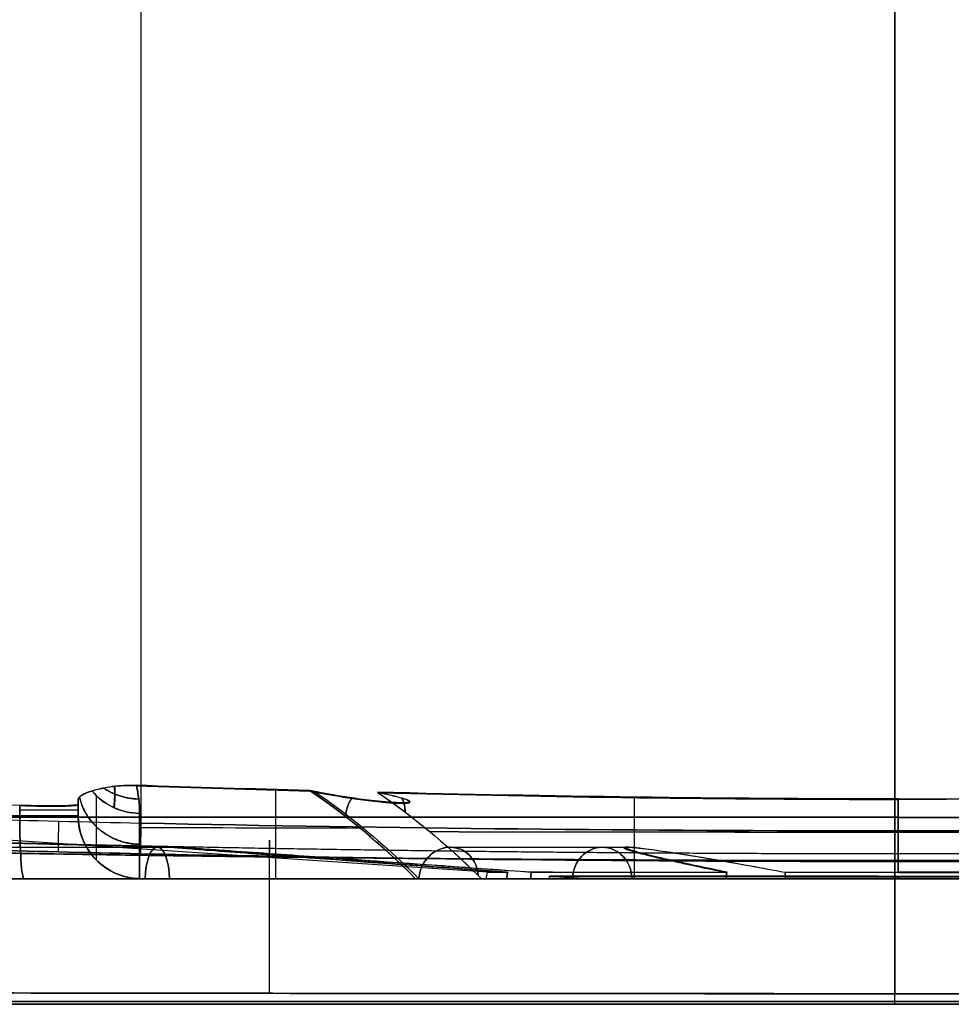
# Model space of a CAD drawing. Header units: millimetres. Extents: x -66 to 114, y 79 to 395.
# Tile 7 of 211: x -14 to 1, y 79 to 95. Entities that reach past the tile are written whole.
import ezdxf

# ---------------------------------------------------------------- set-up
doc = ezdxf.new("R2010")
doc.units = ezdxf.units.MM
doc.layers.add('Layer 01', color=7, linetype='Continuous', true_color=0x000000)

# ---------------------------------------------------------------- blocks, each defined once
blk = doc.blocks.new('Block 01')
at = {"layer": 'Layer 01'}
for p, q in [((-0.05, 81.734, 39.501), (-0.05, 116.473, 40.107)), ((-0.05, 116.473, -40.207), (-0.05, 81.734, -39.601)), ((-6.535, 81.076), (-35.298, 83.004)), ((-13.05, 81.999, -19.231), (-13.05, 82.196, -19.231)), ((-13.05, 82.19, 19.122), (-13.05, 81.996, 19.122)), ((-13.05, 82.103, -19.525), (-13.05, 82.103, -18.56)), ((-13.05, 82.1, 18.46), (-13.05, 82.1, 19.416)), ((-17.55, 81.473, 7.199), (-11.538, 81.473, 4.709)), ((-17.55, 81.473, -7.299), (-11.502, 81.473, -4.794)), ((-7.127, 81.473, -19.495), (-4.29, 81.473, -11.7)), ((-7.127, 81.473, 19.395), (-4.322, 81.473, 11.688)), ((-17.55, 80.973, -0.05), (-6.55, 80.973, -0.05)), ((-17.55, 80.973, -11.273), (-4.667, 80.973, -11.273)), ((-17.55, 80.973, 11.173), (-4.667, 80.973, 11.173)), ((-11.889, 80.973, 4.313), (-11.889, 80.973, -4.413)), ((-10.143, 80.973, -4.772), (-10.143, 80.973, -19.442)), ((-10.143, 80.973, 19.342), (-10.143, 80.973, 4.672)), ((-5.003, 80.973), (-5.553, 81.01)), ((-5.55, 80.973, -0.05), (-5.003, 80.973, -0.05)), ((-4.234, 80.973, -13.006), (4.134, 80.973, -13.006)), ((-4.234, 80.973, 12.906), (4.134, 80.973, 12.906)), ((-0.05, 80.973, 5.45), (-0.05, 80.973, 5.003)), ((-0.05, 80.973, -5.003), (-0.05, 80.973, -5.55)), ((-0.05, 80.973, -6.55), (-0.05, 80.973, -19.702)), ((-0.05, 80.973, 19.602), (-0.05, 80.973, 6.45)), ((-17.55, 78.973, -0.05), (17.45, 78.973, -0.05)), ((-0.05, 78.973, 19.43), (-0.05, 78.973, -19.53))]:
    blk.add_line(p, q, dxfattribs=at)
at = {"layer": 'Layer 01', "extrusion": (-7.21323e-15, 0.268446, -0.963295)}
blk.add_arc((12.05, 73.942, 43.754), 1, 271.202, 321.3934, dxfattribs=at)
at = {"layer": 'Layer 01', "extrusion": (4.43648e-15, 0.268446, 0.963295)}
blk.add_arc((12.05, -73.969, 43.657), 1, 39.056, 88.798, dxfattribs=at)
at = {"layer": 'Layer 01', "extrusion": (-1, -2.66095e-13, -9.38552e-14)}
blk.add_arc((-39.547, -34.4, 0.05), 43.957, 160.4649, 166.2473, dxfattribs=at)
at = {"layer": 'Layer 01', "extrusion": (6.43451e-14, -1, -8.11406e-13)}
blk.add_arc((-0.05, -181.409, -81.973), 199.359, 94.00678, 95.06143, dxfattribs=at)
at = {"layer": 'Layer 01', "extrusion": (0, 1, 0)}
for centre, radius, start, end in [((14.05, -18.56, 82.066), 1, 94.0068, 180), ((14.05, 18.46, 82.063), 1, 180, 265.9932), ((0, 0, 81.952), 19.6, 270, 90), ((0, 0, 81.948), 19.55, 90, 270)]:
    blk.add_arc(centre, radius, start, end, dxfattribs=at)
at = {"layer": 'Layer 01', "extrusion": (0.997556, -8.88178e-16, 0.069875)}
blk.add_arc((81.973, 17.397, -12.726), 1, 90, 180, dxfattribs=at)
at = {"layer": 'Layer 01', "extrusion": (4.92481e-16, 1, -4.59192e-16)}
blk.add_arc((14.05, 18.46, 81.973), 1, 180, 265.9932, dxfattribs=at)
at = {"layer": 'Layer 01', "extrusion": (1.49282e-16, 1, -2.83522e-14)}
blk.add_arc((14.05, -18.56, 81.973), 1, 94.0068, 180, dxfattribs=at)
at = {"layer": 'Layer 01', "extrusion": (0.997556, 4.44089e-16, -0.069875)}
blk.add_arc((81.973, -17.497, -12.719), 1, 180, 270, dxfattribs=at)
at = {"layer": 'Layer 01', "extrusion": (-4.59192e-16, 0, -1)}
blk.add_arc((12.05, 81.973, -18.46), 1, 270, 0, dxfattribs=at)
at = {"layer": 'Layer 01'}
for centre in [(-12.05, 81.973, -18.56), (-12.05, 81.973, 18.847)]:
    blk.add_arc(centre, 1, 180, 270, dxfattribs=at)
at = {"layer": 'Layer 01', "extrusion": (0, 0, -1)}
blk.add_arc((12.05, 81.973, 18.947), 1, 270, 0, dxfattribs=at)
at = {"layer": 'Layer 01', "extrusion": (0.99978, -0.020969, -0.000366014)}
blk.add_arc((81.596, 38.998, -13.778), 0.5, 90.9998, 186.3395, dxfattribs=at)
at = {"layer": 'Layer 01', "extrusion": (-0.99978, 0.020969, -0.000366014)}
blk.add_arc((-81.596, -39.098, 13.778), 0.5, 270.9998, 6.3395, dxfattribs=at)
at = {"layer": 'Layer 01', "extrusion": (1, 8.17129e-15, -1.3377e-15)}
blk.add_arc((39.547, -34.4, -0.05), 41.957, 353.6435, 19.3146, dxfattribs=at)
at = {"layer": 'Layer 01', "extrusion": (0.92388, 0, -0.382683)}
blk.add_arc((80.973, -0.065, -12.734), 0.5, 270, 90, dxfattribs=at)
at = {"layer": 'Layer 01', "extrusion": (0.92388, 0, 0.382683)}
blk.add_arc((80.973, -0.027, -12.772), 0.5, 270, 90, dxfattribs=at)
at = {"layer": 'Layer 01', "extrusion": (0.34202, 0, 0.939693)}
for start, end in [(0, 90), (270, 0)]:
    blk.add_arc((80.973, 0.03, -13.684), 0.5, start, end, dxfattribs=at)
at = {"layer": 'Layer 01', "extrusion": (0.34202, 0, -0.939693)}
for start, end in [(270, 360), (360, 90)]:
    blk.add_arc((80.973, -0.064, -13.59), 0.5, start, end, dxfattribs=at)
at = {"layer": 'Layer 01', "extrusion": (-4.58701e-16, -4.59269e-16, -1)}
for start, end in [(1.9234, 13.8291), (173.8408, 178.0766)]:
    blk.add_arc((6.05, 80.957, 0.05), 0.5, start, end, dxfattribs=at)
at = {"layer": 'Layer 01', "extrusion": (1, 2.76254e-16, -4.58701e-16)}
blk.add_arc((80.957, -6.05, -0.05), 0.5, 271.9234, 283.8292, dxfattribs=at)
at = {"layer": 'Layer 01', "extrusion": (-1, -3.21318e-15, -1.29148e-14)}
blk.add_arc((-80.957, 5.95, 0.05), 0.5, 91.9234, 103.0518, dxfattribs=at)
at = {"layer": 'Layer 01', "extrusion": (-6.46563e-14, 1, -8.1533e-13)}
blk.add_arc((0.05, 181.309, 80.973), 198.359, 274.00678, 275.06143, dxfattribs=at)
at = {"layer": 'Layer 01', "extrusion": (-6.87372e-14, 1, 8.66792e-13)}
blk.add_arc((0.05, -181.409, 80.973), 198.359, 84.93857, 85.99322, dxfattribs=at)
at = {"layer": 'Layer 01', "extrusion": (-1.13522e-19, -1, 1.05849e-19)}
blk.add_arc((-14.05, 18.46, -80.973), 2, 274.0068, 0, dxfattribs=at)
at = {"layer": 'Layer 01', "extrusion": (-1.68014e-19, -1, -1.56657e-19)}
blk.add_arc((-14.05, -18.56, -80.973), 2, 0, 85.9932, dxfattribs=at)
at = {"layer": 'Layer 01', "extrusion": (0, -1, 0)}
for centre, start, end in [((-14.05, -18.56, -80.973), 360, 35.8305), ((-14.05, 18.46, -80.973), 338.5017, 0)]:
    blk.add_arc(centre, 2, start, end, dxfattribs=at)
at = {"layer": 'Layer 01', "extrusion": (-1.09775e-15, 1, -8.45503e-30)}
blk.add_arc((0.05, -0.05, 80.973), 6.5, 341.9119, 18.0881, dxfattribs=at)
at = {"layer": 'Layer 01', "extrusion": (-3.60502e-16, 1, -3.76586e-16)}
blk.add_arc((0.05, -0.05, 80.973), 6.5, 294.4119, 333.0881, dxfattribs=at)
at = {"layer": 'Layer 01', "extrusion": (-4.90602e-14, 1, 9.42148e-14)}
blk.add_arc((0.05, -0.05, 80.973), 6.5, 26.9119, 65.5881, dxfattribs=at)
at = {"layer": 'Layer 01', "extrusion": (2.78858e-16, -1, -1.05714e-31)}
blk.add_arc((-0.05, -0.05, -80.973), 5.5, 90, 270, dxfattribs=at)
at = {"layer": 'Layer 01', "extrusion": (-2.78858e-16, 1, -2.97563e-47)}
for start, end in [(270, 90), (90, 270)]:
    blk.add_arc((0, 0, 80.973), 5.003, start, end, dxfattribs=at)
at = {"layer": 'Layer 01', "extrusion": (-2.58722e-16, 1, 6.13325e-14)}
blk.add_arc((0.05, -0.05, 80.973), 6.5, 74.4119, 90, dxfattribs=at)
at = {"layer": 'Layer 01', "extrusion": (-1.37394e-31, 1, 5.40368e-16)}
blk.add_arc((0.05, -0.05, 80.973), 6.5, 254.4119, 285.5881, dxfattribs=at)
at = {"layer": 'Layer 01', "extrusion": (1, -1.13359e-13, -3.37352e-12)}
blk.add_arc((80.957, -6.05, -0.05), 0.5, 83.8408, 88.0766, dxfattribs=at)
at = {"layer": 'Layer 01', "extrusion": (-1, -2.72108e-16, 6.53208e-16)}
blk.add_arc((-80.957, 5.95, 0.05), 0.5, 264.6181, 268.0766, dxfattribs=at)
at = {"layer": 'Layer 01', "extrusion": (2.78858e-16, -1, -1.1662e-31)}
blk.add_arc((-0.05, -0.05, -80.973), 5.5, 270, 90, dxfattribs=at)
at = {"layer": 'Layer 01', "extrusion": (6.12045e-16, 1, 6.39139e-14)}
blk.add_arc((0.05, -0.05, 80.973), 6.5, 90, 105.5881, dxfattribs=at)
at = {"layer": 'Layer 01'}
for points, degree in [([(-12.05, 116.473, 40.107), (-12.05, 99.166, 39.805), (-12.05, 81.858, 39.503)], 2), ([(-12.05, 116.473, -40.207), (-12.05, 99.166, -39.905), (-12.05, 81.858, -39.603)], 2), ([(-12.124, 82.459, -24.309), (-12.091, 82.321, -23.727), (-12.071, 82.172, -23.146), (-12.071, 82.01, -22.567)], 3), ([(-9.365, 82.376, -24.183), (-10.285, 82.401, -24.223), (-11.205, 82.429, -24.266), (-12.124, 82.459, -24.309)], 3), ([(-12.071, 82.01, 22.467), (-12.071, 82.169, 23.035), (-12.09, 82.315, 23.604), (-12.122, 82.451, 24.175)], 3), ([(-12.122, 82.451, 24.175), (-11.199, 82.42, 24.131), (-10.275, 82.393, 24.088), (-9.351, 82.368, 24.047)], 3), ([(-12.764, 82.299, -22.486), (-12.764, 81.996, -21.399), (-12.764, 81.654, -20.331), (-12.764, 81.274, -19.281)], 3), ([(-12.764, 82.299, 22.386), (-12.764, 81.996, 21.299), (-12.764, 81.654, 20.231), (-12.764, 81.274, 19.181)], 3), ([(-9.902, 80.973, -19.454), (-9.902, 81.535, -21.01), (-9.902, 82.008, -22.598), (-9.902, 82.391, -24.207)], 3), ([(-9.901, 80.973, 19.354), (-9.901, 81.531, 20.899), (-9.901, 82.001, 22.474), (-9.901, 82.383, 24.072)], 3), ([(-9.365, 82.376, -24.183), (-8.795, 81.994, -22.619), (-8.231, 81.526, -21.072), (-7.678, 80.973, -19.553)], 3), ([(-7.678, 80.973, 19.453), (-8.227, 81.521, 20.961), (-8.786, 81.987, 22.495), (-9.351, 82.368, 24.047)], 3), ([(-9.351, 82.368, 24.047), (-9.327, 82.363, 23.978), (-9.303, 82.358, 23.91), (-9.278, 82.353, 23.841)], 3), ([(-0.05, 82.243, -23.95), (-2.795, 82.244, -23.952), (-5.541, 82.282, -24.026), (-8.286, 82.349, -24.138)], 3), ([(-8.286, 82.349, -24.138), (-7.746, 81.985, -22.652), (-7.211, 81.543, -21.181), (-6.685, 81.025, -19.735)], 3), ([(-8.273, 82.34, 24.001), (-7.737, 81.977, 22.527), (-7.207, 81.539, 21.07), (-6.685, 81.025, 19.635)], 3), ([(-8.273, 82.34, 24.001), (-5.515, 82.272, 23.888), (-2.758, 82.234, 23.814), (0, 82.234, 23.813)], 3), ([(0, 82.243, -23.95), (2.727, 82.243, -23.949), (5.454, 82.28, -24.018), (8.182, 82.346, -24.125)], 3), ([(8.168, 82.337, 23.989), (5.446, 82.271, 23.881), (2.723, 82.234, 23.811), (0, 82.234, 23.813)], 3), ([(-13.98, 82.143, -17.563), (-13.98, 82.058, -17.563), (-13.98, 81.973, -17.563)], 2), ([(-13.98, 81.973, 17.463), (-13.98, 82.055, 17.463), (-13.98, 82.137, 17.463)], 2), ([(-13.05, 81.973, -19.158), (-13.05, 82.062, -19.406), (-13.05, 82.149, -19.654), (-13.05, 82.233, -19.903)], 3), ([(-13.05, 82.233, -19.903), (-13.05, 82.208, -19.455), (-13.05, 82.183, -19.008), (-13.05, 82.159, -18.56)], 3), ([(-13.05, 82.227, 19.783), (-13.05, 82.202, 19.342), (-13.05, 82.178, 18.901), (-13.05, 82.153, 18.46)], 3), ([(-13.05, 82.227, 19.783), (-13.05, 82.144, 19.541), (-13.05, 82.06, 19.299), (-13.05, 81.973, 19.058)], 3), ([(-13.05, 81.973, -18.56), (-13.05, 82.066, -18.56), (-13.05, 82.159, -18.56)], 2), ([(-13.05, 82.153, 18.46), (-13.05, 82.063, 18.46), (-13.05, 81.973, 18.46)], 2), ([(-4.194, 80.973, -19.658), (-4.194, 81.48, -21.083), (-4.194, 81.914, -22.534), (-4.194, 82.272, -24.004)], 3), ([(-0.052, 80.973, 19.602), (-0.052, 81.464, 20.983), (-0.052, 81.885, 22.389), (-0.052, 82.234, 23.813)], 3), ([(0, 82.243, -23.95), (-0.017, 82.243, -23.95), (-0.033, 82.243, -23.95), (-0.05, 82.243, -23.95)], 3), ([(0, 81.076, -6.535), (0, 81.66, -15.243), (0, 82.243, -23.95)], 2), ([(0, 82.234, 23.813), (0, 81.652, 15.125), (0, 81.069, 6.437)], 2), ([(-13.05, 81.973, -18.56), (-13.05, 81.973, -18.859), (-13.05, 81.973, -19.158)], 2), ([(-13.05, 81.973, 19.058), (-13.05, 81.973, 18.759), (-13.05, 81.973, 18.46)], 2), ([(-12.071, 82.01, -22.567), (-12.071, 81.706, -21.476), (-12.071, 81.361, -20.398), (-12.071, 80.974, -19.334)], 3), ([(-12.071, 80.974, 19.234), (-12.071, 81.361, 20.298), (-12.071, 81.706, 21.376), (-12.071, 82.01, 22.467)], 3), ([(-14.671, 81.922, 39.476), (-13.798, 81.898, 39.494), (-12.924, 81.877, 39.503), (-12.05, 81.858, 39.503)], 3), ([(-14.671, 81.922, -39.576), (-13.798, 81.898, -39.594), (-12.924, 81.877, -39.603), (-12.05, 81.858, -39.603)], 3), ([(11.95, 81.858, 39.503), (7.95, 81.774, 39.501), (-0.05, 81.693, 39.5), (-8.05, 81.774, 39.501), (-12.05, 81.858, 39.503)], 3), ([(-12.05, 81.858, -39.603), (-8.05, 81.774, -39.601), (-0.05, 81.693, -39.6), (7.95, 81.774, -39.601), (11.95, 81.858, -39.603)], 3), ([(-12.071, 81.789, -21.799), (-10.903, 81.785, -21.872), (-9.734, 81.782, -21.934), (-8.564, 81.779, -21.986)], 3), ([(-8.558, 81.774, 21.869), (-9.73, 81.777, 21.818), (-10.901, 81.78, 21.755), (-12.071, 81.784, 21.682)], 3), ([(-7.453, 81.722, -21.846), (-4.987, 81.717, -21.941), (-2.518, 81.715, -21.989), (-0.05, 81.715, -21.989)], 3), ([(7.347, 81.716, 21.728), (2.418, 81.708, 21.918), (-2.518, 81.708, 21.918), (-7.447, 81.716, 21.728)], 3), ([(-0.05, 81.713, -21.983), (2.418, 81.713, -21.983), (4.885, 81.716, -21.935), (7.351, 81.72, -21.84)], 3), ([(-14.674, 81.434, 38.922), (-13.803, 81.41, 38.939), (-12.932, 81.388, 38.948), (-12.06, 81.37, 38.948)], 3), ([(-12.06, 81.37, -39.048), (-12.932, 81.388, -39.048), (-13.803, 81.41, -39.039), (-14.674, 81.434, -39.022)], 3), ([(-0.05, 81.246, -39.045), (-4.054, 81.246, -39.045), (-8.057, 81.286, -39.046), (-12.06, 81.37, -39.048)], 3), ([(11.96, 81.37, -39.048), (7.957, 81.286, -39.046), (3.954, 81.246, -39.045), (-0.05, 81.246, -39.045)], 3), ([(-6.685, 81.025, -19.735), (-6.666, 81.008, -19.687), (-6.648, 80.991, -19.639), (-6.63, 80.973, -19.591)], 3), ([(-6.685, 81.025, 19.635), (-6.666, 81.008, 19.587), (-6.648, 80.991, 19.539), (-6.63, 80.973, 19.491)], 3), ([(-6.212, 81.077, -2.073), (-6.222, 81.043, -2.069), (-6.227, 81.009, -2.068), (-6.229, 80.973, -2.068)], 3), ([(-6.229, 80.973, 1.968), (-6.227, 81.008, 1.968), (-6.222, 81.042, 1.969), (-6.212, 81.075, 1.973)], 3), ([(-5.846, 80.973, -2.992), (-5.845, 81.009, -2.991), (-5.842, 81.044, -2.986), (-5.837, 81.077, -2.977)], 3), ([(-5.838, 81.074, 2.877), (-5.842, 81.042, 2.886), (-5.845, 81.008, 2.891), (-5.846, 80.973, 2.892)], 3), ([(-2.736, 80.973, -5.969), (-2.736, 81.008, -5.968), (-2.731, 81.043, -5.964), (-2.721, 81.077, -5.959)], 3), ([(-2.723, 81.071, 5.86), (-2.731, 81.04, 5.865), (-2.736, 81.007, 5.868), (-2.736, 80.973, 5.869)], 3), ([(-1.802, 81.077, -6.294), (-1.798, 81.043, -6.304), (-1.796, 81.009, -6.31), (-1.797, 80.973, -6.311)], 3), ([(-1.801, 81.07, 6.196), (-1.798, 81.039, 6.205), (-1.796, 81.006, 6.21), (-1.797, 80.973, 6.211)], 3), ([(0, 81.069, 6.437), (-0.008, 81.069, 6.437), (-0.025, 81.069, 6.437), (-0.042, 81.069, 6.437), (-0.05, 81.069, 6.437)], 3), ([(-6.229, 80.973, 1.968), (-11.889, 80.973, 4.313), (-17.55, 80.973, 6.658)], 2), ([(-17.55, 80.973, -6.758), (-11.889, 80.973, -4.413), (-6.229, 80.973, -2.068)], 2), ([(-17.359, 80.973, 7.661), (-11.602, 80.973, 5.276), (-5.846, 80.973, 2.892)], 2), ([(-5.846, 80.973, -2.992), (-11.602, 80.973, -5.376), (-17.359, 80.973, -7.761)], 2), ([(-12.071, 80.974, -19.334), (-12.064, 80.973, -19.334), (-12.057, 80.973, -19.334), (-12.05, 80.973, -19.334)], 3), ([(-12.05, 80.973, 19.234), (-12.057, 80.973, 19.234), (-12.064, 80.973, 19.234), (-12.071, 80.974, 19.234)], 3), ([(-12.05, 80.973, -19.334), (-12.05, 80.973, -18.947), (-12.05, 80.973, -18.56)], 2), ([(-12.05, 80.973, 18.46), (-12.05, 80.973, 18.847), (-12.05, 80.973, 19.234)], 2), ([(-12.05, 80.973, -19.334), (-10.595, 80.973, -19.423), (-9.138, 80.973, -19.496), (-7.678, 80.973, -19.553)], 3), ([(-7.678, 80.973, 19.453), (-9.138, 80.973, 19.396), (-10.595, 80.973, 19.323), (-12.05, 80.973, 19.234)], 3), ([(-7.626, 80.973, 19.302), (-7.644, 80.973, 19.352), (-7.661, 80.973, 19.402), (-7.678, 80.973, 19.453)], 3), ([(-7.626, 80.973, -19.402), (-5.181, 80.973, -12.685), (-2.736, 80.973, -5.969)], 2), ([(-2.736, 80.973, 5.869), (-5.181, 80.973, 12.585), (-7.626, 80.973, 19.302)], 2), ([(-6.63, 80.973, -19.591), (-4.443, 80.973, -19.665), (-2.249, 80.973, -19.702), (-0.05, 80.973, -19.702)], 3), ([(-1.797, 80.973, -6.311), (-4.213, 80.973, -12.951), (-6.63, 80.973, -19.591)], 2), ([(-6.63, 80.973, 19.491), (-4.213, 80.973, 12.851), (-1.797, 80.973, 6.211)], 2), ([(0, 81.01, -5.553), (-0.008, 81.01, -5.553), (-0.025, 81.01, -5.553), (-0.042, 81.01, -5.553), (-0.05, 81.01, -5.553)], 3), ([(-0.05, 81.003, 5.452), (-0.042, 81.003, 5.452), (-0.025, 81.003, 5.452), (-0.008, 81.003, 5.452), (0, 81.003, 5.452)], 3), ([(-0.05, 80.973, -19.702), (2.149, 80.973, -19.702), (4.343, 80.973, -19.665), (6.53, 80.973, -19.591)], 3), ([(0, 80.973, -5.003), (0, 80.992, -5.278), (0, 81.01, -5.553)], 2), ([(0, 81.003, 5.452), (0, 80.988, 5.228), (0, 80.973, 5.003)], 2), ([(-17.55, 78.973, 18.638), (-11.717, 78.973, 19.167), (-0.05, 78.973, 19.693), (11.617, 78.973, 19.167), (17.45, 78.973, 18.638)], 3), ([(17.45, 78.973, -18.738), (11.617, 78.973, -19.267), (-0.05, 78.973, -19.793), (-11.717, 78.973, -19.267), (-17.55, 78.973, -18.738)], 3)]:
    blk.add_open_spline(points, degree=degree, dxfattribs=at)
for points, knots in [([(-30.201, 82.921, -15.757), (-27.511, 82.774, -16.168), (-24.814, 82.632, -16.525), (-19.407, 82.368, -17.127), (-16.697, 82.246, -17.372), (-13.98, 82.143, -17.563)], [-16.346001, -16.346001, -16.346001, -16.346001, -8.173001, -8.173001, 0, 0, 0, 0]), ([(-13.98, 82.137, 17.463), (-16.692, 82.241, 17.273), (-19.397, 82.364, 17.028), (-24.793, 82.628, 16.427), (-27.484, 82.77, 16.072), (-30.169, 82.917, 15.662)], [-16.313734, -16.313734, -16.313734, -16.313734, -8.156867, -8.156867, 0, 0, 0, 0]), ([(-12.831, 82.372, -22.466), (-12.773, 82.39, -22.803), (-12.709, 82.408, -23.139), (-12.576, 82.433, -23.635), (-12.527, 82.441, -23.8), (-12.425, 82.452, -24.035), (-12.387, 82.455, -24.112), (-12.309, 82.459, -24.215), (-12.28, 82.46, -24.247), (-12.21, 82.461, -24.296), (-12.168, 82.46, -24.312), (-12.124, 82.459, -24.309)], [0, 0, 0, 0, 1.03003, 1.03003, 1.545044, 1.545044, 1.802552, 1.802552, 1.931306, 1.931306, 2.060059, 2.060059, 2.060059, 2.060059]), ([(-12.122, 82.451, 24.175), (-12.166, 82.452, 24.177), (-12.207, 82.453, 24.162), (-12.278, 82.452, 24.113), (-12.307, 82.451, 24.081), (-12.384, 82.447, 23.98), (-12.422, 82.444, 23.905), (-12.524, 82.433, 23.673), (-12.573, 82.425, 23.512), (-12.704, 82.401, 23.027), (-12.768, 82.384, 22.698), (-12.827, 82.366, 22.367)], [0, 0, 0, 0, 0.126558, 0.126558, 0.253115, 0.253115, 0.506231, 0.506231, 1.012461, 1.012461, 2.024922, 2.024922, 2.024922, 2.024922]), ([(-13.05, 82.233, -19.903), (-13.05, 82.257, -20.332), (-13.031, 82.281, -20.761), (-12.958, 82.327, -21.615), (-12.905, 82.35, -22.042), (-12.831, 82.372, -22.466)], [0, 0, 0, 0, 1.290019, 1.290019, 2.580039, 2.580039, 2.580039, 2.580039]), ([(-12.827, 82.366, 22.367), (-12.902, 82.344, 21.94), (-12.956, 82.321, 21.511), (-13.03, 82.275, 20.649), (-13.05, 82.251, 20.216), (-13.05, 82.227, 19.783)], [0, 0, 0, 0, 1.300961, 1.300961, 2.601921, 2.601921, 2.601921, 2.601921]), ([(-8.286, 82.349, -24.138), (-8.129, 82.317, -23.693), (-7.987, 82.285, -23.243), (-7.833, 82.238, -22.554), (-7.789, 82.223, -22.321), (-7.775, 82.204, -22.027), (-7.774, 82.2, -21.967), (-7.782, 82.193, -21.85), (-7.789, 82.189, -21.792), (-7.817, 82.185, -21.707), (-7.83, 82.183, -21.679), (-7.869, 82.181, -21.633), (-7.896, 82.181, -21.616), (-7.956, 82.182, -21.61), (-7.987, 82.183, -21.618), (-8.041, 82.186, -21.644), (-8.066, 82.187, -21.66), (-8.137, 82.192, -21.715), (-8.179, 82.196, -21.758), (-8.257, 82.204, -21.847), (-8.293, 82.207, -21.894), (-8.397, 82.219, -22.039), (-8.46, 82.227, -22.139), (-8.638, 82.25, -22.445), (-8.743, 82.266, -22.655), (-9.038, 82.313, -23.297), (-9.208, 82.345, -23.738), (-9.365, 82.376, -24.183)], [-5.686974, -5.686974, -5.686974, -5.686974, -4.26523, -4.26523, -3.554359, -3.554359, -3.376641, -3.376641, -3.198923, -3.198923, -3.110064, -3.110064, -3.021205, -3.021205, -2.932346, -2.932346, -2.843487, -2.843487, -2.665769, -2.665769, -2.488051, -2.488051, -2.132615, -2.132615, -1.421743, -1.421743, 0, 0, 0, 0]), ([(-9.291, 82.362, -23.977), (-9.123, 82.248, -23.515), (-8.955, 82.127, -23.054), (-8.398, 81.698, -21.523), (-8.01, 81.357, -20.459), (-7.626, 80.973, -19.402)], [0.6428049, 0.6428049, 0.6428049, 0.6428049, 0.75, 0.75, 1, 1, 1, 1]), ([(-9.278, 82.353, 23.841), (-9.114, 82.242, 23.391), (-8.951, 82.124, 22.942), (-8.398, 81.698, 21.423), (-8.01, 81.357, 20.359), (-7.626, 80.973, 19.302)], [0.6455704, 0.6455704, 0.6455704, 0.6455704, 0.75, 0.75, 1, 1, 1, 1]), ([(-9.278, 82.353, 23.841), (-9.122, 82.322, 23.414), (-8.954, 82.292, 22.992), (-8.658, 82.246, 22.378), (-8.552, 82.231, 22.176), (-8.371, 82.209, 21.888), (-8.306, 82.201, 21.793), (-8.198, 82.191, 21.662), (-8.159, 82.187, 21.62), (-8.074, 82.18, 21.544), (-8.028, 82.177, 21.508), (-7.945, 82.173, 21.484), (-7.915, 82.173, 21.483), (-7.861, 82.173, 21.504), (-7.84, 82.174, 21.525), (-7.795, 82.177, 21.598), (-7.782, 82.181, 21.655), (-7.759, 82.191, 21.823), (-7.764, 82.198, 21.937), (-7.793, 82.22, 22.274), (-7.836, 82.235, 22.494), (-7.988, 82.279, 23.148), (-8.124, 82.31, 23.578), (-8.273, 82.34, 24.001)], [-5.450312, -5.450312, -5.450312, -5.450312, -4.087734, -4.087734, -3.406445, -3.406445, -3.0658, -3.0658, -2.895478, -2.895478, -2.725156, -2.725156, -2.639995, -2.639995, -2.554834, -2.554834, -2.384511, -2.384511, -2.043867, -2.043867, -1.362578, -1.362578, 0, 0, 0, 0]), ([(-13.05, 82.159, -18.56), (-13.05, 82.152, -18.434), (-13.074, 82.146, -18.311), (-13.165, 82.137, -18.077), (-13.233, 82.134, -17.97), (-13.489, 82.129, -17.696), (-13.728, 82.133, -17.58), (-13.98, 82.143, -17.563)], [-1.523504, -1.523504, -1.523504, -1.523504, -1.142628, -1.142628, -0.761752, -0.761752, 0, 0, 0, 0]), ([(-13.98, 82.137, 17.463), (-13.854, 82.133, 17.472), (-13.733, 82.129, 17.504), (-13.506, 82.126, 17.612), (-13.404, 82.126, 17.687), (-13.148, 82.13, 17.961), (-13.05, 82.14, 18.208), (-13.05, 82.153, 18.46)], [-1.523461, -1.523461, -1.523461, -1.523461, -1.142596, -1.142596, -0.761731, -0.761731, 0, 0, 0, 0]), ([(-13.05, 81.973, -19.158), (-13.05, 81.846, -19.181), (-13.025, 81.715, -19.203), (-12.928, 81.479, -19.245), (-12.857, 81.368, -19.264), (-12.677, 81.184, -19.297), (-12.569, 81.109, -19.31), (-12.33, 81.005, -19.328), (-12.202, 80.976, -19.333), (-12.071, 80.974, -19.334)], [0, 0, 0, 0, 0.392869, 0.392869, 0.785738, 0.785738, 1.178607, 1.178607, 1.571475, 1.571475, 1.571475, 1.571475]), ([(-12.071, 80.974, 19.234), (-12.202, 80.976, 19.233), (-12.33, 81.005, 19.228), (-12.569, 81.109, 19.21), (-12.677, 81.184, 19.197), (-12.857, 81.368, 19.164), (-12.928, 81.479, 19.145), (-13.025, 81.715, 19.103), (-13.05, 81.846, 19.081), (-13.05, 81.973, 19.058)], [0, 0, 0, 0, 0.392869, 0.392869, 0.785738, 0.785738, 1.178607, 1.178607, 1.571475, 1.571475, 1.571475, 1.571475]), ([(-12.06, 81.37, 38.948), (-8.057, 81.286, 38.946), (-4.054, 81.246, 38.945), (3.953, 81.246, 38.945), (7.957, 81.286, 38.946), (11.96, 81.37, 38.948)], [0, 0, 0, 0, 12.011526, 12.011526, 24.023052, 24.023052, 24.023052, 24.023052]), ([(-5.838, 81.074, 2.877), (-6.772, 81.141, 3.249), (-7.711, 81.209, 3.609), (-9.132, 81.309, 4.115), (-9.608, 81.343, 4.278), (-10.327, 81.393, 4.503), (-10.568, 81.41, 4.574), (-10.934, 81.435, 4.668), (-11.057, 81.443, 4.697), (-11.242, 81.456, 4.73), (-11.305, 81.46, 4.739), (-11.399, 81.466, 4.746), (-11.431, 81.468, 4.747), (-11.478, 81.47, 4.742), (-11.494, 81.471, 4.74), (-11.523, 81.473, 4.728), (-11.538, 81.474, 4.717), (-11.543, 81.473, 4.685), (-11.536, 81.472, 4.67), (-11.519, 81.47, 4.642), (-11.51, 81.47, 4.63), (-11.478, 81.467, 4.595), (-11.455, 81.465, 4.573), (-11.383, 81.459, 4.513), (-11.332, 81.455, 4.476), (-11.177, 81.442, 4.369), (-11.07, 81.434, 4.303), (-10.746, 81.409, 4.112), (-10.525, 81.393, 3.992), (-9.859, 81.342, 3.643), (-9.408, 81.309, 3.423), (-8.049, 81.209, 2.777), (-7.133, 81.142, 2.369), (-6.212, 81.075, 1.973)], [-12.086677, -12.086677, -12.086677, -12.086677, -9.065007, -9.065007, -7.554173, -7.554173, -6.798756, -6.798756, -6.421047, -6.421047, -6.232193, -6.232193, -6.137765, -6.137765, -6.090552, -6.090552, -6.043338, -6.043338, -5.996125, -5.996125, -5.948911, -5.948911, -5.854484, -5.854484, -5.66563, -5.66563, -5.287921, -5.287921, -4.532504, -4.532504, -3.021669, -3.021669, 0, 0, 0, 0]), ([(-6.212, 81.077, -2.073), (-7.117, 81.143, -2.463), (-8.017, 81.209, -2.864), (-9.352, 81.307, -3.498), (-9.795, 81.34, -3.714), (-10.45, 81.389, -4.056), (-10.667, 81.406, -4.173), (-10.986, 81.43, -4.359), (-11.092, 81.438, -4.423), (-11.246, 81.451, -4.526), (-11.297, 81.455, -4.561), (-11.394, 81.463, -4.636), (-11.443, 81.467, -4.673), (-11.49, 81.471, -4.737), (-11.499, 81.472, -4.751), (-11.508, 81.473, -4.782), (-11.503, 81.474, -4.8), (-11.478, 81.472, -4.819), (-11.462, 81.472, -4.824), (-11.431, 81.47, -4.829), (-11.415, 81.469, -4.83), (-11.335, 81.464, -4.833), (-11.272, 81.46, -4.824), (-11.084, 81.448, -4.795), (-10.961, 81.439, -4.767), (-10.593, 81.414, -4.676), (-10.351, 81.397, -4.605), (-9.626, 81.347, -4.382), (-9.148, 81.313, -4.218), (-7.72, 81.212, -3.711), (-6.776, 81.145, -3.35), (-5.837, 81.077, -2.977)], [-12.011896, -12.011896, -12.011896, -12.011896, -9.008922, -9.008922, -7.507435, -7.507435, -6.756691, -6.756691, -6.38132, -6.38132, -6.193634, -6.193634, -6.005948, -6.005948, -5.959026, -5.959026, -5.912105, -5.912105, -5.865184, -5.865184, -5.818262, -5.818262, -5.630576, -5.630576, -5.255204, -5.255204, -4.504461, -4.504461, -3.002974, -3.002974, 0, 0, 0, 0]), ([(-7.127, 81.473, -19.495), (-7.136, 81.473, -19.492), (-7.144, 81.473, -19.489), (-7.271, 81.466, -19.444), (-7.391, 81.409, -19.411), (-7.566, 81.224, -19.38), (-7.618, 81.098, -19.382), (-7.626, 80.973, -19.402)], [0.7560605, 0.7560605, 0.7560605, 0.7560605, 0.7825327, 0.7825327, 1.173799, 1.173799, 1.5650654, 1.5650654, 1.5650654, 1.5650654]), ([(-7.626, 80.973, 19.302), (-7.618, 81.098, 19.282), (-7.565, 81.224, 19.28), (-7.391, 81.409, 19.311), (-7.272, 81.466, 19.344), (-7.144, 81.473, 19.389), (-7.136, 81.473, 19.392), (-7.127, 81.473, 19.395)], [0, 0, 0, 0, 0.391257, 0.391257, 0.782514, 0.782514, 0.8095408, 0.8095408, 0.8095408, 0.8095408]), ([(-6.685, 81.025, -19.735), (-6.691, 81.15, -19.711), (-6.743, 81.27, -19.671), (-6.907, 81.429, -19.583), (-7.016, 81.473, -19.536), (-7.127, 81.473, -19.495)], [0, 0, 0, 0, 0.3912663, 0.3912663, 0.7560605, 0.7560605, 0.7560605, 0.7560605]), ([(-7.127, 81.473, 19.395), (-7.016, 81.473, 19.436), (-6.907, 81.429, 19.483), (-6.743, 81.27, 19.571), (-6.691, 81.151, 19.611), (-6.685, 81.025, 19.635)], [0.8095408, 0.8095408, 0.8095408, 0.8095408, 1.173771, 1.173771, 1.565028, 1.565028, 1.565028, 1.565028]), ([(-4.322, 81.473, 11.688), (-4.331, 81.473, 11.684), (-4.339, 81.473, 11.677), (-4.353, 81.472, 11.654), (-4.356, 81.471, 11.638), (-4.365, 81.468, 11.591), (-4.365, 81.466, 11.559), (-4.364, 81.46, 11.463), (-4.357, 81.456, 11.4), (-4.332, 81.444, 11.211), (-4.308, 81.435, 11.086), (-4.23, 81.41, 10.712), (-4.168, 81.393, 10.466), (-3.973, 81.342, 9.729), (-3.829, 81.308, 9.241), (-3.38, 81.207, 7.784), (-3.058, 81.139, 6.82), (-2.723, 81.071, 5.86)], [-6.081347, -6.081347, -6.081347, -6.081347, -6.051725, -6.051725, -6.004074, -6.004074, -5.908771, -5.908771, -5.718165, -5.718165, -5.336954, -5.336954, -4.574532, -4.574532, -3.049688, -3.049688, 0, 0, 0, 0]), ([(-2.721, 81.077, -5.959), (-3.052, 81.144, -6.908), (-3.37, 81.211, -7.861), (-3.812, 81.312, -9.302), (-3.954, 81.345, -9.784), (-4.145, 81.395, -10.513), (-4.205, 81.412, -10.757), (-4.281, 81.437, -11.126), (-4.304, 81.445, -11.249), (-4.328, 81.458, -11.437), (-4.334, 81.462, -11.499), (-4.333, 81.468, -11.594), (-4.331, 81.47, -11.625), (-4.318, 81.472, -11.671), (-4.311, 81.473, -11.687), (-4.296, 81.473, -11.698), (-4.293, 81.473, -11.699), (-4.29, 81.473, -11.7)], [-12.014627, -12.014627, -12.014627, -12.014627, -9.01097, -9.01097, -7.509142, -7.509142, -6.758227, -6.758227, -6.38277, -6.38277, -6.195042, -6.195042, -6.101178, -6.101178, -6.054245, -6.054245, -6.044952, -6.044952, -6.044952, -6.044952]), ([(-1.801, 81.07, 6.196), (-2.16, 81.138, 7.141), (-2.53, 81.206, 8.081), (-3.119, 81.307, 9.478), (-3.321, 81.341, 9.942), (-3.643, 81.391, 10.628), (-3.753, 81.408, 10.856), (-3.931, 81.433, 11.191), (-3.992, 81.441, 11.301), (-4.092, 81.454, 11.462), (-4.127, 81.458, 11.515), (-4.184, 81.464, 11.591), (-4.204, 81.466, 11.616), (-4.237, 81.469, 11.649), (-4.249, 81.47, 11.66), (-4.274, 81.472, 11.679), (-4.289, 81.473, 11.688), (-4.311, 81.473, 11.691), (-4.317, 81.473, 11.69), (-4.322, 81.473, 11.688)], [-12.198753, -12.198753, -12.198753, -12.198753, -9.149065, -9.149065, -7.624221, -7.624221, -6.861799, -6.861799, -6.480588, -6.480588, -6.289982, -6.289982, -6.194679, -6.194679, -6.147028, -6.147028, -6.099377, -6.099377, -6.081347, -6.081347, -6.081347, -6.081347]), ([(-4.29, 81.473, -11.7), (-4.279, 81.473, -11.704), (-4.265, 81.473, -11.701), (-4.225, 81.471, -11.683), (-4.203, 81.469, -11.66), (-4.161, 81.465, -11.613), (-4.141, 81.463, -11.589), (-4.086, 81.457, -11.514), (-4.052, 81.453, -11.462), (-3.955, 81.441, -11.303), (-3.895, 81.432, -11.194), (-3.72, 81.408, -10.866), (-3.612, 81.391, -10.643), (-3.296, 81.342, -9.969), (-3.097, 81.309, -9.514), (-2.518, 81.209, -8.144), (-2.154, 81.143, -7.221), (-1.802, 81.077, -6.294)], [-6.044952, -6.044952, -6.044952, -6.044952, -6.007313, -6.007313, -5.913449, -5.913449, -5.819585, -5.819585, -5.631856, -5.631856, -5.256399, -5.256399, -4.505485, -4.505485, -3.003657, -3.003657, 0, 0, 0, 0]), ([(-6.212, 81.075, 1.973), (-6.319, 81.075, 1.647), (-6.4, 81.075, 1.315), (-6.508, 81.076, 0.64), (-6.536, 81.076, 0.293), (-6.535, 81.076, -0.394), (-6.508, 81.076, -0.734), (-6.401, 81.077, -1.409), (-6.319, 81.077, -1.746), (-6.212, 81.077, -2.073)], [-4.118359, -4.118359, -4.118359, -4.118359, -3.088769, -3.088769, -2.05918, -2.05918, -1.02959, -1.02959, 0, 0, 0, 0]), ([(-2.723, 81.071, 5.86), (-3.057, 81.071, 5.709), (-3.382, 81.072, 5.528), (-3.987, 81.072, 5.118), (-4.271, 81.072, 4.889), (-4.8, 81.073, 4.382), (-5.046, 81.073, 4.103), (-5.481, 81.074, 3.515), (-5.672, 81.074, 3.204), (-5.838, 81.074, 2.877)], [-4.401621, -4.401621, -4.401621, -4.401621, -3.301216, -3.301216, -2.200811, -2.200811, -1.100405, -1.100405, 0, 0, 0, 0]), ([(-5.837, 81.077, -2.977), (-5.673, 81.077, -3.301), (-5.481, 81.077, -3.613), (-5.042, 81.077, -4.206), (-4.798, 81.077, -4.483), (-4.266, 81.077, -4.991), (-3.979, 81.077, -5.222), (-3.375, 81.077, -5.63), (-3.056, 81.077, -5.808), (-2.721, 81.077, -5.959)], [-4.402565, -4.402565, -4.402565, -4.402565, -3.301924, -3.301924, -2.201282, -2.201282, -1.100641, -1.100641, 0, 0, 0, 0]), ([(-1.802, 81.077, -6.294), (-1.511, 81.077, -6.376), (-1.214, 81.077, -6.437), (-0.612, 81.076, -6.518), (-0.304, 81.076, -6.538), (0, 81.076, -6.535)], [-1.825689, -1.825689, -1.825689, -1.825689, -0.912845, -0.912845, 0, 0, 0, 0]), ([(-0.05, 81.069, 6.437), (-0.344, 81.07, 6.437), (-0.638, 81.07, 6.417), (-1.226, 81.07, 6.336), (-1.518, 81.07, 6.275), (-1.801, 81.07, 6.196)], [-1.774811, -1.774811, -1.774811, -1.774811, -0.887405, -0.887405, 0, 0, 0, 0]), ([(1.702, 81.075, -6.295), (1.422, 81.075, -6.373), (1.14, 81.075, -6.432), (0.573, 81.076, -6.512), (0.288, 81.076, -6.533), (0, 81.076, -6.535)], [0, 0, 0, 0, 0.862591, 0.862591, 1.725183, 1.725183, 1.725183, 1.725183]), ([(0, 81.069, 6.437), (0.286, 81.069, 6.435), (0.571, 81.069, 6.414), (1.142, 81.069, 6.333), (1.426, 81.069, 6.274), (1.701, 81.069, 6.196)], [0, 0, 0, 0, 0.862216, 0.862216, 1.724431, 1.724431, 1.724431, 1.724431]), ([(-7.678, 80.973, -19.553), (-7.674, 80.973, -19.54), (-7.669, 80.973, -19.528), (-7.665, 80.973, -19.515), (-7.652, 80.973, -19.477), (-7.639, 80.973, -19.439), (-7.626, 80.973, -19.402)], [-0.1601747, -0.1601747, -0.1601747, -0.1601747, -0.1196022, -0.1196022, -0.1196022, 0, 0, 0, 0]), ([(6.53, 80.973, 19.491), (4.343, 80.973, 19.565), (2.149, 80.973, 19.602), (-2.249, 80.973, 19.602), (-4.443, 80.973, 19.565), (-6.63, 80.973, 19.491)], [-13.163734, -13.163734, -13.163734, -13.163734, -6.581867, -6.581867, 0, 0, 0, 0]), ([(-0.05, 81.01, -5.553), (-0.409, 81.01, -5.553), (-0.766, 81.011, -5.518), (-1.298, 81.011, -5.413), (-1.475, 81.011, -5.368), (-1.82, 81.011, -5.264), (-1.989, 81.011, -5.203), (-2.486, 81.011, -4.998), (-2.805, 81.011, -4.827), (-3.408, 81.012, -4.425), (-3.684, 81.012, -4.198), (-4.191, 81.012, -3.692), (-4.422, 81.012, -3.412), (-4.825, 81.011, -2.809), (-4.997, 81.011, -2.487), (-5.273, 81.011, -1.82), (-5.377, 81.011, -1.477), (-5.517, 81.011, -0.772), (-5.553, 81.01, -0.407), (-5.553, 81.01, 0.311), (-5.518, 81.01, 0.668), (-5.377, 81.009, 1.378), (-5.271, 81.009, 1.725), (-5.065, 81.009, 2.222), (-4.988, 81.008, 2.384), (-4.819, 81.008, 2.702), (-4.725, 81.008, 2.858), (-4.423, 81.007, 3.309), (-4.196, 81.007, 3.586), (-3.688, 81.007, 4.094), (-3.405, 81.006, 4.326), (-2.806, 81.006, 4.726), (-2.49, 81.005, 4.895), (-1.99, 81.005, 5.102), (-1.819, 81.005, 5.163), (-1.473, 81.004, 5.268), (-1.299, 81.004, 5.312), (-0.771, 81.004, 5.417), (-0.414, 81.004, 5.452), (-0.05, 81.003, 5.452)], [-17.311293, -17.311293, -17.311293, -17.311293, -16.229337, -16.229337, -15.688359, -15.688359, -15.147381, -15.147381, -14.065426, -14.065426, -12.98347, -12.98347, -11.901514, -11.901514, -10.819558, -10.819558, -9.737602, -9.737602, -8.655647, -8.655647, -7.573691, -7.573691, -6.491735, -6.491735, -5.950757, -5.950757, -5.409779, -5.409779, -4.327823, -4.327823, -3.245867, -3.245867, -2.163912, -2.163912, -1.622934, -1.622934, -1.081956, -1.081956, 0, 0, 0, 0]), ([(0, 81.003, 5.452), (0.361, 81.003, 5.449), (0.716, 81.003, 5.41), (1.24, 81.003, 5.302), (1.413, 81.003, 5.257), (1.756, 81.003, 5.15), (1.926, 81.002, 5.088), (2.421, 81.002, 4.879), (2.735, 81.002, 4.709), (3.327, 81.002, 4.308), (3.608, 81.002, 4.076), (4.11, 81.002, 3.569), (4.335, 81.002, 3.292), (4.733, 81.002, 2.693), (4.902, 81.002, 2.374), (5.173, 81.003, 1.715), (5.278, 81.003, 1.37), (5.418, 81.003, 0.664), (5.452, 81.003, 0.309), (5.452, 81.004, -0.405), (5.417, 81.004, -0.767), (5.278, 81.004, -1.469), (5.175, 81.005, -1.81), (4.971, 81.005, -2.308), (4.894, 81.005, -2.472), (4.726, 81.006, -2.789), (4.634, 81.006, -2.943), (4.338, 81.006, -3.389), (4.113, 81.006, -3.666), (3.606, 81.007, -4.179), (3.329, 81.007, -4.407), (2.887, 81.008, -4.707), (2.734, 81.008, -4.8), (2.419, 81.008, -4.971), (2.256, 81.008, -5.05), (1.759, 81.009, -5.259), (1.419, 81.009, -5.365), (0.72, 81.01, -5.51), (0.357, 81.01, -5.549), (0, 81.01, -5.553)], [-17.209501, -17.209501, -17.209501, -17.209501, -16.133907, -16.133907, -15.59611, -15.59611, -15.058313, -15.058313, -13.982719, -13.982719, -12.907126, -12.907126, -11.831532, -11.831532, -10.755938, -10.755938, -9.680344, -9.680344, -8.60475, -8.60475, -7.529157, -7.529157, -6.453563, -6.453563, -5.915766, -5.915766, -5.377969, -5.377969, -4.302375, -4.302375, -3.226781, -3.226781, -2.688984, -2.688984, -2.151188, -2.151188, -1.075594, -1.075594, 0, 0, 0, 0]), ([(17.544, 79.16, 19.677), (14.617, 79.154, 19.926), (11.683, 79.15, 20.112), (5.817, 79.144, 20.361), (-0.049, 79.141, 20.485), (-5.916, 79.144, 20.361), (-11.783, 79.15, 20.112), (-14.717, 79.154, 19.926), (-17.644, 79.16, 19.677)], [-35.234475, -35.234475, -35.234475, -35.234475, -26.425856, -26.425856, -17.617237, -8.808619, -8.808619, 0, 0, 0, 0]), ([(-17.644, 79.16, -19.777), (-14.716, 79.154, -20.026), (-11.783, 79.15, -20.212), (-5.917, 79.144, -20.461), (-2.983, 79.142, -20.523), (-0.05, 79.142, -20.523)], [-17.616581, -17.616581, -17.616581, -17.616581, -8.808291, -8.808291, 0, 0, 0, 0]), ([(-0.05, 79.142, -20.523), (2.883, 79.142, -20.523), (5.816, 79.144, -20.461), (11.683, 79.15, -20.212), (14.617, 79.154, -20.026), (17.544, 79.16, -19.777)], [-17.616581, -17.616581, -17.616581, -17.616581, -8.808291, -8.808291, 0, 0, 0, 0])]:
    blk.add_open_spline(points, degree=3, knots=knots, dxfattribs=at)
for points, weights, degree in [([(-12.481, 82.104, -22.541), (-12.466, 82.223, -22.995), (-12.464, 82.338, -23.457), (-12.472, 82.447, -23.925)], [0.884171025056, 0.893190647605, 0.901339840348, 0.908781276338], 3), ([(-12.469, 82.439, 23.798), (-12.461, 82.332, 23.34), (-12.463, 82.22, 22.887), (-12.477, 82.102, 22.441)], [0.908819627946, 0.901541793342, 0.893581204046, 0.884780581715], 3), ([(-12.071, 81.519, -20.926), (-12.867, 81.535, -20.921), (-13.029, 82.277, -20.683)], [1.00000000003, 0.754795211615, 0.9307613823], 2), ([(-12.644, 82.42, -23.381), (-12.393, 82.249, -23.432), (-12.085, 82.245, -23.443)], [0.88016509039, 0.896689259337, 0.999999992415], 2), ([(-12.639, 82.413, 23.265), (-12.39, 82.245, 23.316), (-12.085, 82.241, 23.326)], [0.880125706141, 0.897333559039, 0.999999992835], 2), ([(-13.028, 82.271, 20.585), (-12.862, 81.534, 20.821), (-12.071, 81.519, 20.826)], [0.929129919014, 0.755938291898, 1.00000000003], 2), ([(-8.788, 81.998, 22.494), (-8.78, 82.082, 22.474), (-8.751, 82.17, 22.46), (-8.695, 82.252, 22.457)], [1, 0.8527032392, 0.737950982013, 0.65574322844], 3), ([(-7.846, 82.034, -22.927), (-7.845, 82.109, -22.907), (-7.86, 82.186, -22.879), (-7.898, 82.258, -22.845)], [0.931497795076, 0.813644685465, 0.719933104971, 0.650363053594], 3), ([(-7.895, 82.252, 22.748), (-7.859, 82.182, 22.781), (-7.845, 82.107, 22.807), (-7.846, 82.034, 22.827)], [0.655842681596, 0.724822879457, 0.81670245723, 0.931481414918], 3), ([(-8.79, 81.959, 22.505), (-8.789, 81.973, 22.501), (-8.789, 81.986, 22.498), (-8.788, 81.998, 22.494)], [0.925529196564, 0.949352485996, 0.974176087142, 1], 3), ([(-13.361, 81.888, 39.496), (-13.374, 81.34, 39.487), (-13.367, 81.4, 38.942)], [1, 0.673579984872, 1], 2), ([(-13.361, 81.888, -39.596), (-13.374, 81.34, -39.587), (-13.367, 81.4, -39.042)], [1, 0.673579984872, 1], 2), ([(-0.05, 81.734, 39.501), (-0.05, 81.185, 39.491), (-0.05, 81.246, 38.945)], [1, 0.673293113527, 1], 2), ([(-0.05, 81.246, -39.045), (-0.05, 81.185, -39.591), (-0.05, 81.734, -39.601)], [1, 0.673293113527, 1], 2), ([(-12.058, 81.492, 39.333), (-12.931, 81.51, 39.333), (-13.805, 81.531, 39.325), (-14.678, 81.556, 39.307)], [0.836700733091, 0.836735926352, 0.836819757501, 0.836952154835], 3), ([(-14.678, 81.556, -39.407), (-13.805, 81.531, -39.425), (-12.931, 81.51, -39.433), (-12.058, 81.492, -39.433)], [0.836952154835, 0.836819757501, 0.836735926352, 0.836700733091], 3), ([(-10.002, 79.148, -20.284), (-10.002, 81.298, -26.318), (-10.002, 82.039, -32.68), (-10.002, 81.331, -39.047)], [0.9990475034, 0.981828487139, 0.981628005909, 0.998446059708], 3), ([(-0.05, 79.142, 20.423), (-0.05, 81.232, 26.385), (-0.05, 81.945, 32.664), (-0.05, 81.246, 38.945)], [0.997198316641, 0.980196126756, 0.979796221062, 0.995998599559], 3), ([(14.551, 81.387, 29.274), (4.825, 81.218, 29.961), (-4.925, 81.218, 29.961), (-14.651, 81.387, 29.274)], [0.985436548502, 0.983707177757, 0.983707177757, 0.985436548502], 3), ([(-14.651, 81.387, -29.376), (-9.791, 81.303, -29.719), (-4.922, 81.261, -29.891), (-0.05, 81.261, -29.891)], [0.986113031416, 0.985837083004, 0.985994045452, 0.986583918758], 3), ([(-0.05, 81.261, -29.891), (4.822, 81.261, -29.891), (9.691, 81.303, -29.719), (14.551, 81.387, -29.376)], [0.986583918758, 0.985994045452, 0.985837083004, 0.986113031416], 3), ([(-17.55, 80.973, -16.277), (-15.731, 80.973, -16.438), (-13.91, 80.973, -16.565)], [0.999994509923, 0.999952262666, 0.999994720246], 2), ([(-13.91, 80.973, 16.465), (-15.731, 80.973, 16.338), (-17.55, 80.973, 16.177)], [0.999994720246, 0.999952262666, 0.999994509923], 2), ([(-7.626, 80.973, 19.302), (-7.626, 80.973, 19.302), (-7.626, 80.973, 19.302), (-7.626, 80.973, 19.302)], [0.999999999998, 0.999999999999, 0.999999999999, 1], 3), ([(-7.626, 80.973, -19.402), (-7.626, 80.973, -19.402), (-7.626, 80.973, -19.402), (-7.626, 80.973, -19.402)], [0.999999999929, 0.999999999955, 0.99999999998, 1.00000000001], 3), ([(-7.626, 80.973, 19.302), (-7.626, 80.973, 19.302), (-7.626, 80.973, 19.302), (-7.626, 80.973, 19.302)], [1, 0.999999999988, 0.999999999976, 0.999999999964], 3), ([(-0.05, 78.973, 19.43), (-0.05, 78.973, 19.941), (-0.05, 79.142, 20.423)], [1, 0.985828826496, 1.00000000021], 2), ([(-0.05, 78.973, -19.53), (-0.05, 78.973, -20.041), (-0.05, 79.142, -20.523)], [1, 0.9858288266, 1], 2)]:
    blk.add_rational_spline(points, weights, degree=degree, dxfattribs=at)
for points, weights, knots in [([(-8.691, 82.258, -22.557), (-8.75, 82.175, -22.559), (-8.78, 82.084, -22.573), (-8.788, 81.998, -22.594), (-8.789, 81.986, -22.598), (-8.789, 81.973, -22.601), (-8.79, 81.959, -22.605)], [0.650364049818, 0.732916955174, 0.849462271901, 1, 0.974175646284, 0.949351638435, 0.925527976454], [0.3870967, 0.3870967, 0.3870967, 0.3870967, 0.5, 0.5, 0.5, 0.5193683, 0.5193683, 0.5193683, 0.5193683]), ([(11.958, 81.492, 39.333), (7.955, 81.408, 39.332), (3.953, 81.367, 39.331), (-4.053, 81.367, 39.331), (-8.055, 81.408, 39.332), (-12.058, 81.492, 39.333)], [0.836700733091, 0.836664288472, 0.836646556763, 0.836646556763, 0.836664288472, 0.836700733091], [0, 0, 0, 0, 12.012601, 12.012601, 24.025201, 24.025201, 24.025201, 24.025201]), ([(11.958, 81.492, -39.433), (7.955, 81.408, -39.432), (3.953, 81.367, -39.431), (-4.053, 81.367, -39.431), (-8.055, 81.408, -39.432), (-12.058, 81.492, -39.433)], [0.836700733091, 0.836664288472, 0.836646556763, 0.836646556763, 0.836664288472, 0.836700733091], [0, 0, 0, 0, 12.012601, 12.012601, 24.025201, 24.025201, 24.025201, 24.025201]), ([(-17.598, 79.02, 19.166), (-11.75, 79.017, 19.679), (-5.898, 79.016, 19.934), (5.798, 79.016, 19.934), (11.65, 79.017, 19.679), (17.498, 79.02, 19.166)], [0.992145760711, 0.992668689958, 0.9929144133, 0.9929144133, 0.992668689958, 0.992145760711], [0, 0, 0, 0, 17.620546, 17.620546, 35.241093, 35.241093, 35.241093, 35.241093]), ([(17.498, 79.02, -19.266), (11.65, 79.017, -19.779), (5.798, 79.016, -20.034), (-5.898, 79.016, -20.034), (-11.75, 79.017, -19.779), (-17.598, 79.02, -19.266)], [0.992145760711, 0.992668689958, 0.9929144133, 0.9929144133, 0.992668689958, 0.992145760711], [0, 0, 0, 0, 17.620546, 17.620546, 35.241093, 35.241093, 35.241093, 35.241093])]:
    blk.add_rational_spline(points, weights, degree=3, knots=knots, dxfattribs=at)

msp = doc.modelspace()

# ---------------------------------------------------------------- block references
at = {"layer": 'Layer 01'}
msp.add_blockref('Block 01', (0, 0), dxfattribs=at)

doc.saveas('drawing.dxf')
